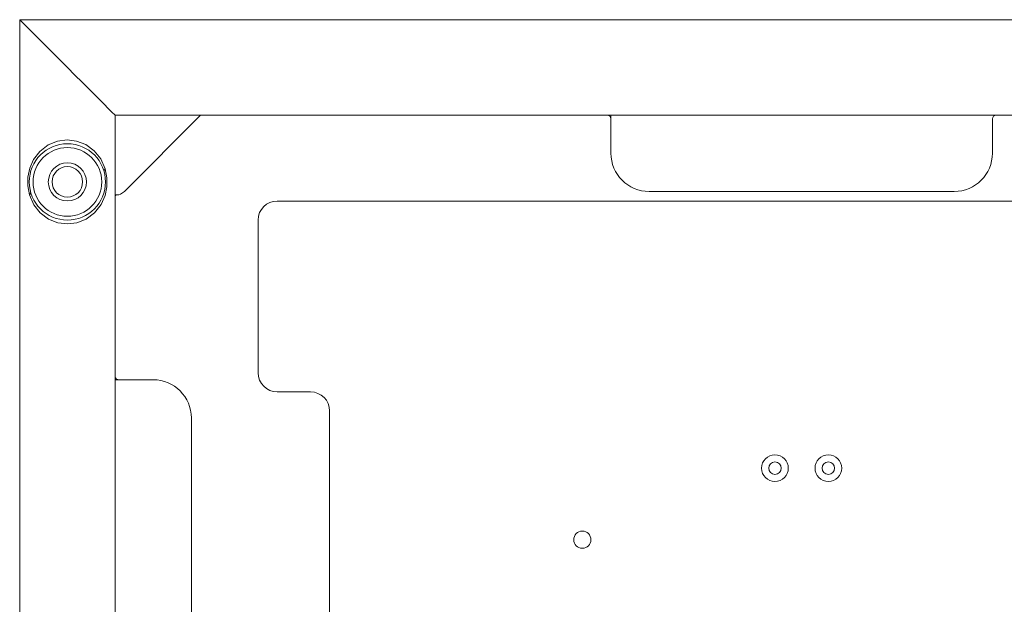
# Model space of a CAD drawing. Header units: millimetres. Extents: x 3925 to 5043, y -86 to 778.
# Tile 95 of 164: x 4322 to 4451, y 525 to 601. Entities that reach past the tile are written whole.
import ezdxf

# ---------------------------------------------------------------- set-up
doc = ezdxf.new("R2010")
doc.units = ezdxf.units.MM
doc.header["$LTSCALE"] = 46.255
doc.layers.add('140-155102-0DXF_CONTINUOUS_LINE', color=7, linetype='CONTINUOUS')

msp = doc.modelspace()

# ---------------------------------------------------------------- linework, layer by layer
at = {"layer": '140-155102-0DXF_CONTINUOUS_LINE', "color": 7, "linetype": 'Continuous', "lineweight": 0}
for p, q in [((4322.2206, 601.2948), (4527.2206, 601.2948)), ((4322.2206, 580.7072), (4322.2206, 601.2948)), ((4322.5372, 600.9783), (4322.3575, 601.1578)), ((4514.7206, 588.7948), (4334.7206, 588.7948)), ((4334.7206, 588.7948), (4334.7206, 475.4692)), ((4335.958, 578.8098), (4345.9424, 588.7942)), ((4399.7204, 588.7998), (4399.7204, 588.3084)), ((4399.7206, 583.7942), (4399.7206, 588.2942)), ((4449.7206, 588.2942), (4449.7206, 583.7942)), ((4329.6697, 585.4016), (4328.4221, 585.5446)), ((4333.2591, 581.4835), (4333.427, 581.7769)), ((4333.6511, 580.5941), (4333.427, 581.7769)), ((4322.2273, 580.6404), (4322.2206, 580.7072)), ((4333.6433, 579.4129), (4333.6511, 580.5941)), ((4322.2206, 486.9572), (4322.2206, 579.3824)), ((4323.505, 578.3439), (4323.674, 578.6333)), ((4333.4083, 578.251), (4333.6433, 579.4129)), ((4334.7156, 578.3662), (4335.207, 578.3662)), ((4444.7206, 578.7942), (4404.7206, 578.7942)), ((4493.4706, 577.5442), (4355.9706, 577.5442)), ((4324.9213, 575.9808), (4326.002, 575.1824)), ((4326.002, 575.1824), (4327.2246, 574.6995)), ((4327.2246, 574.6995), (4328.4663, 574.5447)), ((4353.4706, 575.0442), (4353.4706, 555.0442)), ((4334.7156, 554.1224), (4335.207, 554.1224)), ((4335.2206, 554.1222), (4339.7206, 554.1222)), ((4355.9706, 552.5442), (4360.3456, 552.5442)), ((4362.8456, 550.0442), (4362.8456, 520.8389)), ((4344.7206, 549.1222), (4344.7206, 509.1222))]:
    msp.add_line(p, q, dxfattribs=at)
for points in [[(4322.3575, 601.1578), (4322.2535, 601.2613), (4322.2206, 601.2948)], [(4334.1413, 589.3741), (4333.7886, 589.7267), (4333.3352, 590.1802), (4332.7726, 590.7428), (4332.0963, 591.4191), (4331.3097, 592.2057), (4330.4247, 593.0908), (4329.4661, 594.0493), (4328.4684, 595.047), (4327.4714, 596.0439), (4326.5137, 597.0016), (4325.6295, 597.8859), (4324.8431, 598.6723), (4324.1681, 599.3471), (4323.606, 599.9094), (4323.1528, 600.3625), (4322.5372, 600.9783)], [(4334.7206, 588.7948), (4334.6874, 588.8283), (4334.5832, 588.9321), (4334.4034, 589.1119), (4334.1413, 589.3741)], [(4325.9653, 584.8866), (4324.8587, 584.0473), (4324.031, 582.9741), (4323.5291, 581.826), (4323.2988, 580.6855), (4323.2879, 579.5207), (4323.505, 578.3439)], [(4328.4221, 585.5446), (4327.1768, 585.3777), (4325.9653, 584.8866)], [(4333.427, 581.7769), (4332.8533, 583.0691), (4331.9936, 584.134), (4330.9011, 584.9279), (4329.6697, 585.4016)], [(4322.2206, 579.3824), (4322.2273, 579.449), (4322.242, 579.6303), (4322.254, 579.894), (4322.2541, 580.1902), (4322.2423, 580.4554), (4322.2273, 580.6404)], [(4323.505, 578.3439), (4324.0734, 577.0444), (4324.9213, 575.9808)], [(4330.9273, 575.1759), (4332.0415, 576.0019), (4332.8892, 577.0796), (4333.4083, 578.251)], [(4328.4663, 574.5447), (4329.712, 574.6983), (4330.9273, 575.1759)]]:
    msp.add_lwpolyline(points, dxfattribs=at)
for centre, radius in [((4328.4706, 580.0448), 5), ((4328.4706, 580.0448), 4.5), ((4328.4706, 580.0448), 2.5), ((4328.4706, 580.0448), 2), ((4421.2206, 542.5442), 1.75), ((4421.2206, 542.5442), 0.8125), ((4428.2206, 542.5442), 1.75), ((4428.2206, 542.5442), 0.8125), ((4395.9706, 533.1692), 1.125)]:
    msp.add_circle(centre, radius, dxfattribs=at)
for centre, radius, start, end in [((4399.2206, 588.2942), 0.5, 360, 90), ((4450.2206, 588.2942), 0.5, 90, 180), ((4404.7206, 583.7942), 5, 180, 270), ((4444.7206, 583.7942), 5, 270, 360), ((4334.8456, 578.1764), 0.125, 93.822554, 124.127098), ((4334.7206, 580.0473), 1.75, 273.822554, 315), ((4355.9706, 575.0442), 2.5, 90, 180), ((4355.9706, 555.0442), 2.5, 180, 270), ((4335.2206, 554.6222), 0.5, 210.11887, 270), ((4339.7206, 549.1222), 5, 0, 90), ((4360.3456, 550.0442), 2.5, 360, 90)]:
    msp.add_arc(centre, radius, start, end, dxfattribs=at)

doc.saveas('drawing.dxf')
